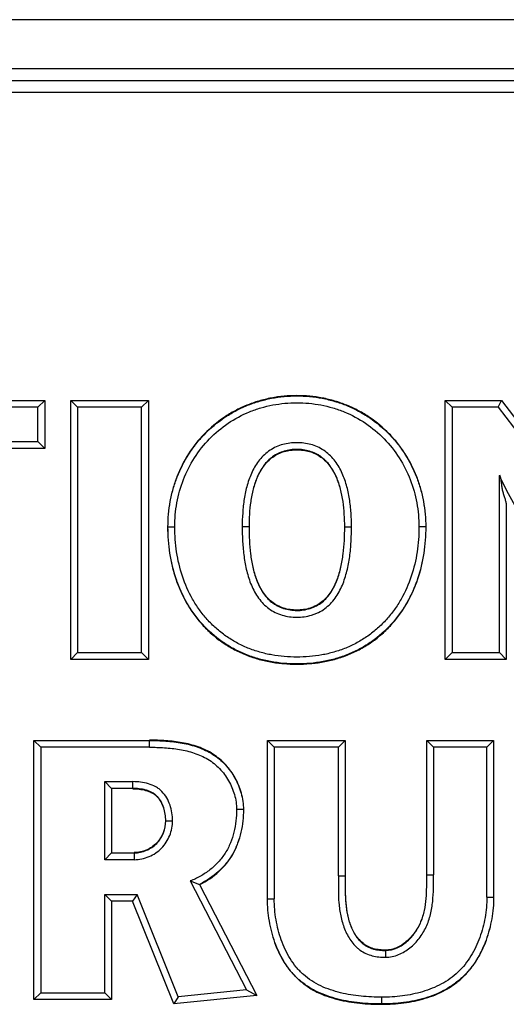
# Model space of a CAD drawing. Header units: inches. Extents: x 0 to 22, y 0 to 17.
# Tile 17 of 21: x 15.615 to 15.902, y 10.561 to 11.141. Entities that reach past the tile are written whole.
import ezdxf

# ---------------------------------------------------------------- set-up
doc = ezdxf.new("R2010")
doc.units = ezdxf.units.IN
doc.header["$LTSCALE"] = 1.21
doc.header["$MEASUREMENT"] = 0
doc.layers.get('0').update_dxf_attribs({"linetype": 'CONTINUOUS'})

msp = doc.modelspace()

# ---------------------------------------------------------------- linework, layer by layer
at = {"color": 6, "linetype": 'CONTINUOUS'}
for p, q in [((17.19587, 11.14103), (14.13758, 11.14103)), ((14.22697, 11.11217), (17.10649, 11.11217)), ((14.227, 11.10512), (17.10646, 11.10512)), ((17.10643, 11.09812), (14.22703, 11.09812)), ((15.49599, 10.91659), (15.6301, 10.91659)), ((15.6261, 10.91259), (15.49999, 10.91259)), ((15.6261, 10.91259), (15.6301, 10.91659)), ((15.6261, 10.89232), (15.6261, 10.91259)), ((15.6301, 10.91659), (15.6301, 10.88832)), ((15.64537, 10.76389), (15.64537, 10.91659)), ((15.64537, 10.91659), (15.69112, 10.91659)), ((15.64937, 10.91259), (15.64537, 10.91659)), ((15.64937, 10.91259), (15.64937, 10.76789)), ((15.68712, 10.91259), (15.64937, 10.91259)), ((15.68712, 10.91259), (15.69112, 10.91659)), ((15.68712, 10.76789), (15.68712, 10.91259)), ((15.69112, 10.91659), (15.69112, 10.76389)), ((15.86604, 10.76389), (15.86604, 10.91659)), ((15.86604, 10.91659), (15.8992, 10.91659)), ((15.87004, 10.91259), (15.86604, 10.91659)), ((15.87004, 10.91259), (15.87004, 10.76789)), ((15.89721, 10.91259), (15.87004, 10.91259)), ((15.89721, 10.91259), (15.8992, 10.91659)), ((15.89721, 10.91259), (15.96999, 10.81662)), ((15.8992, 10.91659), (15.96599, 10.82851)), ((15.58192, 10.89232), (15.6261, 10.89232)), ((15.6261, 10.89232), (15.6301, 10.88832)), ((15.6301, 10.88832), (15.58592, 10.88832)), ((15.89795, 10.76789), (15.89795, 10.87231)), ((15.90195, 10.85487), (15.90195, 10.76389)), ((15.70247, 10.84199), (15.70667, 10.84199)), ((15.7504, 10.84199), (15.7464, 10.84199)), ((15.80657, 10.84199), (15.81076, 10.84199)), ((15.85469, 10.84199), (15.8505, 10.84199)), ((15.64937, 10.76789), (15.64537, 10.76389)), ((15.64937, 10.76789), (15.68712, 10.76789)), ((15.68712, 10.76789), (15.69112, 10.76389)), ((15.87004, 10.76789), (15.86604, 10.76389)), ((15.87004, 10.76789), (15.89795, 10.76789)), ((15.89795, 10.76789), (15.90195, 10.76389)), ((15.69112, 10.76389), (15.64537, 10.76389)), ((15.90195, 10.76389), (15.86604, 10.76389)), ((15.62371, 10.5634), (15.62371, 10.71612)), ((15.62371, 10.71612), (15.69175, 10.71612)), ((15.62771, 10.71212), (15.62371, 10.71612)), ((15.69175, 10.71212), (15.69175, 10.71612)), ((15.76127, 10.62269), (15.76127, 10.71612)), ((15.76127, 10.71612), (15.80704, 10.71612)), ((15.76527, 10.71212), (15.76127, 10.71612)), ((15.80304, 10.71212), (15.80704, 10.71612)), ((15.80704, 10.71612), (15.80704, 10.63626)), ((15.8551, 10.63692), (15.8551, 10.71612)), ((15.8551, 10.71612), (15.89451, 10.71612)), ((15.8591, 10.71212), (15.8551, 10.71612)), ((15.89051, 10.71212), (15.89451, 10.71612)), ((15.89451, 10.71612), (15.89451, 10.62379)), ((15.62771, 10.71212), (15.62771, 10.5674)), ((15.69175, 10.71212), (15.62771, 10.71212)), ((15.76527, 10.71212), (15.76527, 10.62269)), ((15.80304, 10.71212), (15.76527, 10.71212)), ((15.80304, 10.63626), (15.80304, 10.71212)), ((15.8591, 10.71212), (15.8591, 10.63692)), ((15.89051, 10.71212), (15.8591, 10.71212)), ((15.89051, 10.62379), (15.89051, 10.71212)), ((15.66548, 10.64584), (15.66548, 10.69184)), ((15.66548, 10.69184), (15.68192, 10.69184)), ((15.66548, 10.69184), (15.66948, 10.68784)), ((15.68192, 10.68784), (15.68192, 10.69184)), ((15.66948, 10.68784), (15.66948, 10.64984)), ((15.68192, 10.68784), (15.66948, 10.68784)), ((15.74711, 10.67541), (15.74311, 10.67541)), ((15.70136, 10.66884), (15.70536, 10.66884)), ((15.66548, 10.64584), (15.66948, 10.64984)), ((15.68279, 10.64584), (15.66548, 10.64584)), ((15.66948, 10.64984), (15.68279, 10.64984)), ((15.68279, 10.64984), (15.68279, 10.64584)), ((15.80304, 10.63626), (15.80704, 10.63626)), ((15.8551, 10.63692), (15.8591, 10.63692)), ((15.71572, 10.63329), (15.74885, 10.56917)), ((15.71572, 10.63329), (15.72124, 10.63131)), ((15.72124, 10.63131), (15.75509, 10.56578)), ((15.66548, 10.5674), (15.66548, 10.62537)), ((15.66548, 10.62537), (15.68454, 10.62537)), ((15.66548, 10.62537), (15.66948, 10.62137)), ((15.68454, 10.62537), (15.68183, 10.62137)), ((15.70869, 10.56508), (15.68454, 10.62537)), ((15.76127, 10.62269), (15.76527, 10.62269)), ((15.89051, 10.62379), (15.89451, 10.62379)), ((15.66948, 10.62137), (15.66948, 10.5634)), ((15.68183, 10.62137), (15.66948, 10.62137)), ((15.7061, 10.5608), (15.68183, 10.62137)), ((15.83085, 10.59232), (15.83086, 10.59252)), ((15.83086, 10.59232), (15.83086, 10.58832)), ((15.62771, 10.5674), (15.62371, 10.5634)), ((15.62771, 10.5674), (15.66548, 10.5674)), ((15.66548, 10.5674), (15.66948, 10.5634)), ((15.75509, 10.56578), (15.7061, 10.5608)), ((15.70869, 10.56508), (15.7061, 10.5608)), ((15.74885, 10.56917), (15.70869, 10.56508)), ((15.74885, 10.56917), (15.75509, 10.56578)), ((15.82867, 10.56078), (15.82867, 10.56478)), ((15.66948, 10.5634), (15.62371, 10.5634))]:
    msp.add_line(p, q, dxfattribs=at)
for points, knots in [([(15.85469, 10.84199), (15.85469, 10.84702), (15.85402, 10.8546), (15.85174, 10.86443), (15.84854, 10.87401), (15.84395, 10.88307), (15.8381, 10.89128), (15.83144, 10.89887), (15.82365, 10.9054), (15.81501, 10.91061), (15.80815, 10.91384), (15.80101, 10.91635), (15.7912, 10.91871), (15.77858, 10.91986), (15.76596, 10.91871), (15.75615, 10.91635), (15.749, 10.91384), (15.74215, 10.91061), (15.7335, 10.9054), (15.72378, 10.89724), (15.71435, 10.88532), (15.70862, 10.87401), (15.70542, 10.86443), (15.70315, 10.8546), (15.70247, 10.84702), (15.70247, 10.84199)], [0, 0, 0, 0, 0.062431, 0.093741, 0.125038, 0.187499, 0.21876, 0.250033, 0.312505, 0.343784, 0.375058, 0.406315, 0.437559, 0.500048, 0.562548, 0.593797, 0.625054, 0.65633, 0.68761, 0.750071, 0.812507, 0.874954, 0.90625, 0.937562, 1, 1, 1, 1]), ([(15.70267, 10.84199), (15.70267, 10.84701), (15.70334, 10.85457), (15.70561, 10.86438), (15.7088, 10.87393), (15.71338, 10.88297), (15.71922, 10.89117), (15.72586, 10.89873), (15.73363, 10.90525), (15.74225, 10.91044), (15.74909, 10.91366), (15.75621, 10.91617), (15.766, 10.91853), (15.77858, 10.91967), (15.79117, 10.91853), (15.80095, 10.91617), (15.80807, 10.91366), (15.81491, 10.91044), (15.82354, 10.90524), (15.8313, 10.89873), (15.83795, 10.89116), (15.84379, 10.88296), (15.84836, 10.87393), (15.85156, 10.86438), (15.85382, 10.85457), (15.8545, 10.84701), (15.8545, 10.84199)], [0, 0, 0, 0, 0.062421, 0.093725, 0.12502, 0.187486, 0.218748, 0.250021, 0.31249, 0.343768, 0.375043, 0.406299, 0.437538, 0.500001, 0.562465, 0.593704, 0.624959, 0.656233, 0.687511, 0.74998, 0.781252, 0.812513, 0.874979, 0.906275, 0.937579, 1, 1, 1, 1]), ([(15.70667, 10.84199), (15.70667, 10.84675), (15.7075, 10.8563), (15.71138, 10.87013), (15.71786, 10.88297), (15.72677, 10.89427), (15.73779, 10.90351), (15.74836, 10.90917), (15.75737, 10.91233), (15.76433, 10.91401), (15.77143, 10.91499), (15.77858, 10.91532), (15.78573, 10.91499), (15.79283, 10.91401), (15.79979, 10.91233), (15.8088, 10.90917), (15.81937, 10.90351), (15.8304, 10.89427), (15.8393, 10.88297), (15.84578, 10.87013), (15.84966, 10.8563), (15.8505, 10.84675), (15.8505, 10.84199)], [0, 0, 0, 0, 0.062491, 0.124976, 0.187459, 0.249936, 0.312409, 0.374884, 0.406163, 0.43744, 0.46872, 0.499998, 0.531276, 0.562557, 0.593834, 0.625113, 0.687588, 0.750062, 0.812539, 0.875022, 0.937507, 1, 1, 1, 1]), ([(15.81076, 10.84199), (15.81076, 10.84476), (15.8106, 10.85031), (15.80972, 10.8586), (15.808, 10.86676), (15.80515, 10.87461), (15.80151, 10.8806), (15.79772, 10.88467), (15.79444, 10.88727), (15.79079, 10.8893), (15.78685, 10.89072), (15.78275, 10.89151), (15.77858, 10.89176), (15.77441, 10.89151), (15.77031, 10.89072), (15.76637, 10.8893), (15.76272, 10.88727), (15.75944, 10.88467), (15.75565, 10.8806), (15.75201, 10.87461), (15.74917, 10.86676), (15.74745, 10.8586), (15.74657, 10.85031), (15.7464, 10.84476), (15.7464, 10.84199)], [0, 0, 0, 0, 0.062494, 0.12499, 0.18748, 0.249954, 0.312381, 0.34365, 0.374921, 0.406189, 0.437462, 0.468731, 0.500002, 0.531273, 0.562544, 0.593815, 0.625085, 0.656356, 0.687624, 0.75005, 0.812522, 0.875011, 0.937507, 1, 1, 1, 1]), ([(15.80677, 10.84199), (15.80677, 10.84449), (15.80663, 10.84951), (15.80601, 10.85576), (15.80517, 10.8607), (15.80434, 10.86438), (15.80327, 10.86799), (15.80193, 10.87152), (15.80026, 10.87491), (15.79821, 10.8781), (15.79616, 10.88051), (15.79432, 10.88224), (15.79284, 10.88341), (15.79126, 10.88445), (15.78903, 10.88563), (15.78607, 10.88674), (15.78236, 10.88753), (15.77858, 10.8878), (15.7748, 10.88754), (15.77109, 10.88674), (15.76754, 10.8854), (15.76426, 10.88348), (15.7614, 10.88099), (15.75895, 10.8781), (15.7569, 10.87491), (15.75523, 10.87152), (15.75389, 10.86799), (15.75282, 10.86438), (15.75199, 10.8607), (15.75116, 10.85576), (15.75054, 10.84951), (15.7504, 10.84449), (15.7504, 10.84199)], [0, 0, 0, 0, 0.062329, 0.124676, 0.155864, 0.187048, 0.218266, 0.249522, 0.28076, 0.312073, 0.343492, 0.359174, 0.374814, 0.390427, 0.406051, 0.43738, 0.468778, 0.500068, 0.531329, 0.562692, 0.594046, 0.625274, 0.656539, 0.687936, 0.71926, 0.750493, 0.781739, 0.812956, 0.844139, 0.875326, 0.937672, 1, 1, 1, 1]), ([(15.7506, 10.84199), (15.7506, 10.84449), (15.75073, 10.84949), (15.75147, 10.85696), (15.75289, 10.86433), (15.75485, 10.8703), (15.75706, 10.87479), (15.75908, 10.87796), (15.76152, 10.88084), (15.76437, 10.8833), (15.7676, 10.88525), (15.77113, 10.88658), (15.77482, 10.88733), (15.77858, 10.88756), (15.78233, 10.88733), (15.78603, 10.88658), (15.78956, 10.88525), (15.79279, 10.8833), (15.79564, 10.88084), (15.79808, 10.87796), (15.8001, 10.87479), (15.80231, 10.8703), (15.80427, 10.86433), (15.8057, 10.85696), (15.80643, 10.84949), (15.80657, 10.84449), (15.80657, 10.84199)], [0, 0, 0, 0, 0.062472, 0.124947, 0.187418, 0.249878, 0.281139, 0.3124, 0.343666, 0.374932, 0.406197, 0.43746, 0.468724, 0.49999, 0.531247, 0.562525, 0.593781, 0.625055, 0.656321, 0.687584, 0.718853, 0.750112, 0.812578, 0.87505, 0.937528, 1, 1, 1, 1]), ([(15.89795, 10.87275), (15.89825, 10.87202), (15.89866, 10.87046), (15.89892, 10.86848), (15.89911, 10.86688), (15.89928, 10.86569), (15.89949, 10.86451), (15.89974, 10.86335), (15.90002, 10.8622), (15.90046, 10.86071), (15.90106, 10.85892), (15.90169, 10.85688), (15.90194, 10.85552), (15.90195, 10.85487)], [0, 0, 0, 0, 0.129759, 0.260774, 0.326505, 0.392018, 0.45721, 0.522041, 0.586494, 0.650522, 0.775847, 0.894112, 1, 1, 1, 1]), ([(15.97322, 10.76789), (15.96974, 10.77199), (15.96283, 10.78023), (15.9526, 10.79271), (15.94245, 10.80525), (15.93232, 10.81782), (15.92414, 10.82849), (15.9179, 10.83726), (15.91194, 10.84623), (15.90503, 10.85779), (15.90018, 10.86742), (15.89795, 10.87231)], [0, 0, 0, 0, 0.124936, 0.249879, 0.374866, 0.499891, 0.624857, 0.687338, 0.749864, 0.874981, 1, 1, 1, 1]), ([(15.70247, 10.84199), (15.70247, 10.8368), (15.70323, 10.82639), (15.70686, 10.81118), (15.71216, 10.79923), (15.71778, 10.79048), (15.72269, 10.78441), (15.72823, 10.77891), (15.73437, 10.77408), (15.74101, 10.76997), (15.74807, 10.76663), (15.75544, 10.76407), (15.76305, 10.76231), (15.77079, 10.7613), (15.77858, 10.76096), (15.78638, 10.7613), (15.79411, 10.76231), (15.80172, 10.76408), (15.8091, 10.76663), (15.81615, 10.76997), (15.82279, 10.77408), (15.82893, 10.77891), (15.83448, 10.78441), (15.83938, 10.79049), (15.845, 10.79923), (15.8503, 10.81118), (15.85394, 10.82639), (15.85469, 10.8368), (15.85469, 10.84199)], [0, 0, 0, 0, 0.062478, 0.124944, 0.187394, 0.218655, 0.249917, 0.281177, 0.312437, 0.343697, 0.374958, 0.40622, 0.437478, 0.468741, 0.5, 0.531259, 0.562522, 0.59378, 0.625042, 0.656303, 0.687563, 0.718823, 0.750083, 0.781345, 0.812606, 0.875056, 0.937522, 1, 1, 1, 1]), ([(15.8545, 10.84199), (15.8545, 10.83682), (15.85375, 10.82645), (15.85073, 10.81379), (15.84696, 10.80412), (15.84345, 10.79717), (15.83923, 10.79061), (15.83271, 10.78255), (15.82488, 10.77559), (15.81605, 10.77014), (15.809, 10.76681), (15.80165, 10.76426), (15.79155, 10.76191), (15.78116, 10.76105), (15.77081, 10.76148), (15.76309, 10.76249), (15.75551, 10.76425), (15.74816, 10.76681), (15.74111, 10.77014), (15.73228, 10.77559), (15.72445, 10.78255), (15.71793, 10.79061), (15.71372, 10.79717), (15.7102, 10.80412), (15.70644, 10.81379), (15.70342, 10.82645), (15.70267, 10.83682), (15.70267, 10.84199)], [0, 0, 0, 0, 0.062403, 0.124904, 0.156192, 0.187453, 0.218707, 0.249995, 0.312472, 0.343752, 0.37504, 0.406303, 0.437521, 0.499969, 0.531244, 0.56248, 0.593698, 0.624962, 0.656249, 0.68753, 0.750007, 0.781295, 0.81255, 0.84381, 0.875098, 0.937598, 1, 1, 1, 1]), ([(15.8505, 10.84199), (15.8505, 10.83707), (15.8498, 10.82722), (15.8464, 10.8128), (15.84142, 10.80146), (15.83613, 10.79316), (15.8315, 10.78738), (15.82626, 10.78216), (15.82046, 10.77757), (15.81417, 10.77368), (15.80749, 10.77051), (15.8005, 10.76809), (15.7933, 10.76643), (15.78597, 10.76548), (15.77858, 10.76516), (15.7712, 10.76548), (15.76387, 10.76643), (15.75666, 10.76809), (15.74967, 10.77051), (15.74299, 10.77367), (15.7367, 10.77757), (15.7309, 10.78216), (15.72566, 10.78738), (15.72104, 10.79315), (15.71574, 10.80146), (15.71077, 10.8128), (15.70737, 10.82722), (15.70667, 10.83707), (15.70667, 10.84199)], [0, 0, 0, 0, 0.062474, 0.124938, 0.187389, 0.21865, 0.24991, 0.281169, 0.312429, 0.343688, 0.37495, 0.406213, 0.43747, 0.468736, 0.499996, 0.531257, 0.562522, 0.59378, 0.625043, 0.656304, 0.687563, 0.718823, 0.750082, 0.781343, 0.812605, 0.875057, 0.937523, 1, 1, 1, 1]), ([(15.7464, 10.84199), (15.7464, 10.83908), (15.74655, 10.83325), (15.74734, 10.82455), (15.7489, 10.81594), (15.75153, 10.80758), (15.75501, 10.80111), (15.75876, 10.79663), (15.76206, 10.79375), (15.76581, 10.79146), (15.76991, 10.78988), (15.77421, 10.78899), (15.77858, 10.78871), (15.78295, 10.78899), (15.78653, 10.78973), (15.7893, 10.79067), (15.79197, 10.79184), (15.7951, 10.79375), (15.7984, 10.79663), (15.80215, 10.80111), (15.80564, 10.80758), (15.80827, 10.81594), (15.80983, 10.82455), (15.81062, 10.83325), (15.81076, 10.83908), (15.81076, 10.84199)], [0, 0, 0, 0, 0.062495, 0.124989, 0.187479, 0.249953, 0.312382, 0.343645, 0.374909, 0.406177, 0.437438, 0.468709, 0.499977, 0.53124, 0.562515, 0.578156, 0.593803, 0.625071, 0.656336, 0.687603, 0.750038, 0.812516, 0.875008, 0.937505, 1, 1, 1, 1]), ([(15.7504, 10.84199), (15.7504, 10.83934), (15.75052, 10.83406), (15.75108, 10.82747), (15.75183, 10.82223), (15.75259, 10.81833), (15.75357, 10.81448), (15.75481, 10.81071), (15.75638, 10.80705), (15.75835, 10.80357), (15.76076, 10.80037), (15.76315, 10.79804), (15.7653, 10.79648), (15.7676, 10.79514), (15.77069, 10.79387), (15.7746, 10.79298), (15.77859, 10.79266), (15.78258, 10.79296), (15.78648, 10.79387), (15.79018, 10.79541), (15.79354, 10.79758), (15.79641, 10.80037), (15.79881, 10.80357), (15.80078, 10.80705), (15.80235, 10.81071), (15.80359, 10.81449), (15.80457, 10.81833), (15.80533, 10.82223), (15.80609, 10.82747), (15.80664, 10.83406), (15.80677, 10.83934), (15.80677, 10.84199)], [0, 0, 0, 0, 0.062319, 0.124652, 0.155832, 0.187007, 0.218208, 0.249441, 0.280664, 0.311987, 0.343448, 0.374747, 0.390347, 0.405963, 0.437307, 0.468758, 0.500086, 0.531358, 0.562737, 0.594127, 0.62536, 0.656604, 0.688017, 0.71936, 0.750579, 0.781798, 0.812997, 0.844171, 0.875349, 0.937682, 1, 1, 1, 1]), ([(15.80657, 10.84199), (15.80657, 10.83935), (15.80645, 10.83408), (15.80579, 10.82619), (15.8045, 10.81837), (15.80233, 10.81074), (15.79945, 10.80475), (15.79628, 10.80052), (15.79342, 10.79775), (15.79011, 10.79554), (15.78643, 10.79401), (15.78254, 10.79317), (15.77858, 10.79291), (15.77462, 10.79318), (15.77073, 10.79401), (15.76705, 10.79554), (15.76374, 10.79775), (15.76088, 10.80052), (15.75771, 10.80475), (15.75483, 10.81074), (15.75267, 10.81837), (15.75138, 10.82619), (15.75072, 10.83408), (15.7506, 10.83935), (15.7506, 10.84199)], [0, 0, 0, 0, 0.062489, 0.12498, 0.187467, 0.249948, 0.312392, 0.343665, 0.374936, 0.4062, 0.437476, 0.468739, 0.500012, 0.531279, 0.562548, 0.593815, 0.62508, 0.656349, 0.68762, 0.750059, 0.812536, 0.875022, 0.937512, 1, 1, 1, 1]), ([(15.7473, 10.67541), (15.7473, 10.67702), (15.74706, 10.68026), (15.74604, 10.68503), (15.74446, 10.68965), (15.74237, 10.69405), (15.73978, 10.69817), (15.73668, 10.70194), (15.73314, 10.70529), (15.72921, 10.70818), (15.72496, 10.71056), (15.72047, 10.71242), (15.71581, 10.71382), (15.70948, 10.71518), (15.70144, 10.71613), (15.69498, 10.71631), (15.69175, 10.71631)], [0, 0, 0, 0, 0.062332, 0.124958, 0.187704, 0.250316, 0.312806, 0.375318, 0.437963, 0.500624, 0.563125, 0.625509, 0.688034, 0.750657, 0.87543, 1, 1, 1, 1]), ([(15.69175, 10.71612), (15.69497, 10.71612), (15.70141, 10.71594), (15.71102, 10.71481), (15.71888, 10.71285), (15.72485, 10.71037), (15.7291, 10.70803), (15.73304, 10.70519), (15.73655, 10.70184), (15.73959, 10.69806), (15.74217, 10.69395), (15.74427, 10.68958), (15.74638, 10.68348), (15.74711, 10.67863), (15.74711, 10.67541)], [0, 0, 0, 0, 0.124824, 0.249703, 0.374594, 0.437204, 0.499921, 0.562512, 0.625002, 0.687558, 0.750098, 0.812563, 0.875147, 1, 1, 1, 1]), ([(15.69175, 10.71212), (15.69471, 10.71212), (15.70064, 10.71196), (15.70948, 10.711), (15.71672, 10.70929), (15.72226, 10.70716), (15.72622, 10.70512), (15.7299, 10.7026), (15.73317, 10.69957), (15.73603, 10.69615), (15.73925, 10.69116), (15.74218, 10.6843), (15.74311, 10.67836), (15.74311, 10.67541)], [0, 0, 0, 0, 0.125016, 0.250027, 0.375011, 0.437558, 0.500123, 0.562668, 0.625225, 0.687783, 0.750335, 0.875207, 1, 1, 1, 1]), ([(15.70536, 10.66884), (15.70536, 10.6704), (15.70511, 10.67351), (15.704, 10.67807), (15.70211, 10.68236), (15.69977, 10.68552), (15.69743, 10.68758), (15.69482, 10.6893), (15.69118, 10.69077), (15.68659, 10.69167), (15.68347, 10.69184), (15.68192, 10.69184)], [0, 0, 0, 0, 0.12502, 0.250043, 0.374998, 0.4999, 0.56248, 0.625058, 0.749999, 0.874992, 1, 1, 1, 1]), ([(15.70136, 10.66884), (15.70136, 10.67013), (15.70117, 10.67272), (15.70027, 10.67652), (15.699, 10.67953), (15.6976, 10.68173), (15.69635, 10.68321), (15.69488, 10.68448), (15.69322, 10.68551), (15.69145, 10.68632), (15.68898, 10.68714), (15.68579, 10.68773), (15.68321, 10.68784), (15.68192, 10.68784)], [0, 0, 0, 0, 0.124413, 0.249454, 0.375536, 0.438297, 0.500486, 0.562474, 0.624874, 0.687786, 0.750818, 0.875634, 1, 1, 1, 1]), ([(15.68192, 10.68765), (15.6832, 10.68765), (15.68576, 10.68752), (15.68893, 10.68695), (15.69137, 10.68616), (15.69313, 10.68537), (15.69476, 10.68433), (15.6967, 10.68264), (15.69859, 10.68), (15.70009, 10.67645), (15.70097, 10.67269), (15.70117, 10.67012), (15.70117, 10.66884)], [0, 0, 0, 0, 0.124982, 0.249951, 0.312532, 0.375108, 0.437678, 0.500283, 0.625132, 0.75004, 0.875017, 1, 1, 1, 1]), ([(15.74311, 10.67541), (15.74311, 10.67317), (15.74286, 10.66869), (15.74168, 10.66206), (15.73997, 10.65671), (15.7381, 10.65263), (15.73588, 10.64874), (15.73245, 10.64428), (15.72749, 10.63972), (15.72189, 10.63597), (15.71781, 10.63407), (15.71572, 10.63329)], [0, 0, 0, 0, 0.125006, 0.250034, 0.375026, 0.437564, 0.500096, 0.625065, 0.750035, 0.87502, 1, 1, 1, 1]), ([(15.74711, 10.67541), (15.74711, 10.67091), (15.7464, 10.66412), (15.74383, 10.65547), (15.74101, 10.64929), (15.73718, 10.64368), (15.73098, 10.63712), (15.72528, 10.63328), (15.72124, 10.63131)], [0, 0, 0, 0, 0.249733, 0.375044, 0.500087, 0.625078, 0.750357, 1, 1, 1, 1]), ([(15.7215, 10.63123), (15.72554, 10.63321), (15.7331, 10.63833), (15.74029, 10.64724), (15.74404, 10.65546), (15.74659, 10.66412), (15.7473, 10.67091), (15.7473, 10.67541)], [0, 0, 0, 0, 0.249855, 0.499632, 0.624743, 0.750125, 1, 1, 1, 1]), ([(15.68279, 10.64584), (15.68576, 10.64584), (15.69173, 10.64715), (15.69931, 10.6522), (15.70423, 10.6599), (15.70536, 10.66588), (15.70536, 10.66884)], [0, 0, 0, 0, 0.250037, 0.500039, 0.750009, 1, 1, 1, 1]), ([(15.68279, 10.64984), (15.68524, 10.64984), (15.69015, 10.65094), (15.69641, 10.6551), (15.70044, 10.66147), (15.70136, 10.6664), (15.70136, 10.66884)], [0, 0, 0, 0, 0.249909, 0.499831, 0.749956, 1, 1, 1, 1]), ([(15.70117, 10.66884), (15.70117, 10.66642), (15.70026, 10.66154), (15.69627, 10.65524), (15.69007, 10.65112), (15.68521, 10.65003), (15.68279, 10.65003)], [0, 0, 0, 0, 0.250068, 0.500156, 0.750075, 1, 1, 1, 1]), ([(15.80304, 10.63626), (15.80304, 10.63363), (15.80298, 10.62837), (15.80322, 10.62048), (15.80405, 10.61393), (15.80532, 10.60882), (15.80661, 10.60508), (15.80827, 10.60148), (15.81032, 10.5981), (15.81239, 10.59553), (15.8143, 10.5937), (15.81637, 10.59207), (15.81925, 10.59043), (15.82301, 10.58916), (15.82691, 10.58846), (15.82954, 10.58832), (15.83086, 10.58832)], [0, 0, 0, 0, 0.12496, 0.249921, 0.374867, 0.437383, 0.499894, 0.562405, 0.624916, 0.687453, 0.718732, 0.750019, 0.81253, 0.875029, 0.937516, 1, 1, 1, 1]), ([(15.80704, 10.63626), (15.80704, 10.6339), (15.80699, 10.62917), (15.80715, 10.62208), (15.80775, 10.61618), (15.80873, 10.61155), (15.80976, 10.60814), (15.81108, 10.60483), (15.81273, 10.60166), (15.81446, 10.59923), (15.81609, 10.5975), (15.81789, 10.59595), (15.81992, 10.59467), (15.8221, 10.5937), (15.8238, 10.59315), (15.82553, 10.59275), (15.82789, 10.5924), (15.82967, 10.59232), (15.83086, 10.59232)], [0, 0, 0, 0, 0.124627, 0.249376, 0.374081, 0.436407, 0.4988, 0.561395, 0.624226, 0.686751, 0.717974, 0.749299, 0.812082, 0.843485, 0.874798, 0.906092, 0.937426, 1, 1, 1, 1]), ([(15.83086, 10.59252), (15.82967, 10.59252), (15.82731, 10.59262), (15.82438, 10.59314), (15.82214, 10.59388), (15.82052, 10.59461), (15.81899, 10.59551), (15.81706, 10.59691), (15.81491, 10.59897), (15.81282, 10.60185), (15.81117, 10.605), (15.8099, 10.6083), (15.80891, 10.6117), (15.80819, 10.61516), (15.8077, 10.61865), (15.80741, 10.62217), (15.80727, 10.62569), (15.8072, 10.63039), (15.80723, 10.63392), (15.80723, 10.63626)], [0, 0, 0, 0, 0.062696, 0.125389, 0.156622, 0.187885, 0.219264, 0.250754, 0.31375, 0.376332, 0.438844, 0.501437, 0.563858, 0.626192, 0.688488, 0.750793, 0.813133, 0.875443, 1, 1, 1, 1]), ([(15.85491, 10.63692), (15.85491, 10.63459), (15.85493, 10.62992), (15.85466, 10.62291), (15.85388, 10.61711), (15.85274, 10.61257), (15.85157, 10.60926), (15.85007, 10.60608), (15.84821, 10.6031), (15.84603, 10.60035), (15.84354, 10.59786), (15.84076, 10.59571), (15.83769, 10.59398), (15.83437, 10.59281), (15.83202, 10.59252), (15.83086, 10.59252)], [0, 0, 0, 0, 0.124926, 0.249876, 0.374829, 0.437342, 0.499887, 0.562416, 0.624939, 0.687475, 0.749989, 0.812511, 0.875018, 0.937524, 1, 1, 1, 1]), ([(15.83086, 10.58832), (15.83216, 10.58832), (15.83478, 10.5886), (15.83854, 10.58977), (15.84205, 10.59155), (15.84632, 10.59457), (15.84999, 10.59836), (15.85295, 10.60267), (15.8554, 10.60729), (15.85751, 10.61351), (15.85874, 10.62127), (15.85912, 10.62909), (15.8591, 10.63431), (15.8591, 10.63692)], [0, 0, 0, 0, 0.062509, 0.125048, 0.187587, 0.250139, 0.375021, 0.437575, 0.500116, 0.625069, 0.750047, 0.875033, 1, 1, 1, 1]), ([(15.83086, 10.59232), (15.8332, 10.59232), (15.83791, 10.59354), (15.84285, 10.59685), (15.84617, 10.6002), (15.84907, 10.6039), (15.85135, 10.60806), (15.85292, 10.61248), (15.85407, 10.61704), (15.85484, 10.62287), (15.85512, 10.6299), (15.8551, 10.63458), (15.8551, 10.63692)], [0, 0, 0, 0, 0.124857, 0.2502, 0.312891, 0.375574, 0.500501, 0.562889, 0.625335, 0.750556, 0.87537, 1, 1, 1, 1]), ([(15.76108, 10.62269), (15.76108, 10.62052), (15.76127, 10.61616), (15.76211, 10.60967), (15.7635, 10.60325), (15.76605, 10.59489), (15.76975, 10.58689), (15.77492, 10.57981), (15.77949, 10.57508), (15.7838, 10.57167), (15.7875, 10.56934), (15.79135, 10.56729), (15.79641, 10.5652), (15.80271, 10.56337), (15.80914, 10.56206), (15.81778, 10.56088), (15.82432, 10.56059), (15.82867, 10.56059)], [0, 0, 0, 0, 0.06231, 0.124748, 0.187322, 0.250008, 0.37486, 0.437401, 0.500158, 0.562859, 0.594131, 0.625335, 0.687754, 0.750392, 0.813023, 0.87544, 1, 1, 1, 1]), ([(15.82867, 10.56078), (15.82432, 10.56078), (15.81779, 10.56107), (15.80917, 10.56224), (15.80276, 10.56356), (15.79649, 10.56541), (15.79044, 10.56791), (15.78474, 10.57115), (15.7804, 10.57448), (15.77727, 10.57751), (15.77438, 10.58078), (15.77123, 10.58525), (15.76812, 10.59101), (15.7656, 10.59706), (15.76368, 10.6033), (15.76185, 10.61181), (15.76127, 10.61835), (15.76127, 10.62269)], [0, 0, 0, 0, 0.124797, 0.18726, 0.249786, 0.312279, 0.374769, 0.437437, 0.500014, 0.531254, 0.562493, 0.625085, 0.687771, 0.750276, 0.812734, 0.875228, 1, 1, 1, 1]), ([(15.82867, 10.56478), (15.82458, 10.56478), (15.81639, 10.56514), (15.80626, 10.56675), (15.79839, 10.56902), (15.79267, 10.57129), (15.78727, 10.57424), (15.78318, 10.57735), (15.78024, 10.5802), (15.77753, 10.58328), (15.77458, 10.58747), (15.77166, 10.59289), (15.76854, 10.60046), (15.76599, 10.61042), (15.76527, 10.61861), (15.76527, 10.62269)], [0, 0, 0, 0, 0.124969, 0.249921, 0.312443, 0.374972, 0.43749, 0.500017, 0.531286, 0.562564, 0.625088, 0.687604, 0.750123, 0.87505, 1, 1, 1, 1]), ([(15.82867, 10.56059), (15.83296, 10.56059), (15.83943, 10.56099), (15.84793, 10.56245), (15.85422, 10.56403), (15.86034, 10.56615), (15.86523, 10.56846), (15.86893, 10.57066), (15.87248, 10.57312), (15.87661, 10.57663), (15.88099, 10.58142), (15.88598, 10.58848), (15.88967, 10.59636), (15.89224, 10.6046), (15.89412, 10.61302), (15.89471, 10.61949), (15.89471, 10.62379)], [0, 0, 0, 0, 0.124644, 0.187131, 0.24978, 0.312415, 0.374857, 0.406068, 0.437326, 0.49996, 0.562662, 0.625206, 0.750058, 0.812707, 0.875301, 1, 1, 1, 1]), ([(15.89051, 10.62379), (15.89051, 10.61976), (15.88978, 10.61167), (15.88668, 10.59992), (15.88236, 10.59072), (15.87777, 10.58406), (15.87371, 10.57954), (15.86903, 10.57565), (15.86387, 10.57246), (15.85836, 10.56991), (15.85072, 10.56728), (15.84078, 10.56528), (15.8327, 10.56478), (15.82867, 10.56478)], [0, 0, 0, 0, 0.124968, 0.249926, 0.374848, 0.437388, 0.499918, 0.562445, 0.624972, 0.687507, 0.750039, 0.875005, 1, 1, 1, 1]), ([(15.89451, 10.62379), (15.89451, 10.61951), (15.89393, 10.61305), (15.89206, 10.60464), (15.89012, 10.59846), (15.88764, 10.59248), (15.88457, 10.58678), (15.88086, 10.58149), (15.87647, 10.57673), (15.87151, 10.57258), (15.86606, 10.56908), (15.86023, 10.56631), (15.85413, 10.56419), (15.84787, 10.56263), (15.8394, 10.56118), (15.83295, 10.56078), (15.82867, 10.56078)], [0, 0, 0, 0, 0.124666, 0.187288, 0.250058, 0.312848, 0.37544, 0.43785, 0.500346, 0.562967, 0.625523, 0.687923, 0.750397, 0.812944, 0.875393, 1, 1, 1, 1])]:
    msp.add_open_spline(points, degree=3, knots=knots, dxfattribs=at)

doc.saveas('drawing.dxf')
